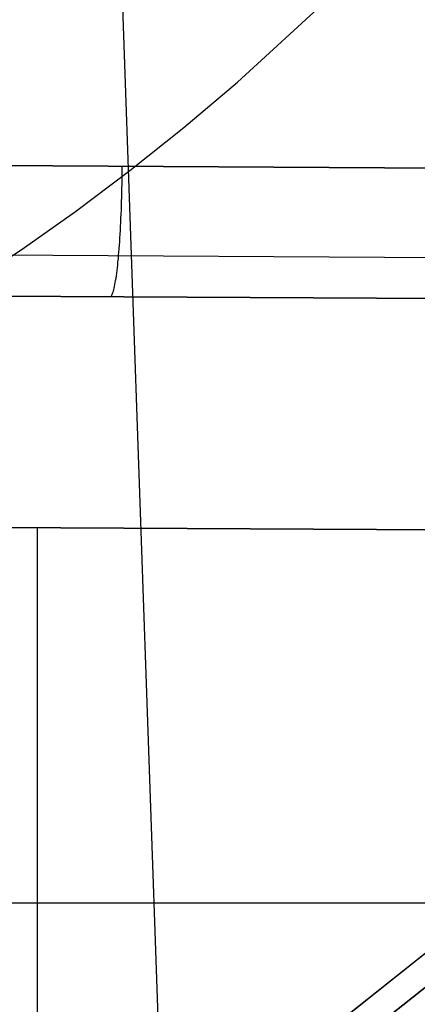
# Model space of a CAD drawing. Header units: millimetres. Extents: x -273 to 273, y -240 to 302.
# Tile 21 of 256: x -229 to -220, y -203 to -180. Entities that reach past the tile are written whole.
import ezdxf

# ---------------------------------------------------------------- set-up
doc = ezdxf.new("R2010")
doc.units = ezdxf.units.MM
doc.header["$MEASUREMENT"] = 0
doc.layers.add('IGES level 1', color=7, linetype='Continuous', true_color=0x3e413d)
doc.layers.add('IGES level 2', color=7, linetype='Continuous', true_color=0x008000)

msp = doc.modelspace()

# ---------------------------------------------------------------- linework, layer by layer
at = {"layer": 'IGES level 1'}
for p, q in [((-235.322, -183.829, 424.11), (-200.253, -184.033, 421.051)), ((-200.253, -184.033, 421.051), (-235.322, -183.829, 424.11)), ((-226.66, -183.986, 423.308), (-226.659, -183.883, 423.308)), ((-226.662, -184.194, 423.298), (-226.661, -184.09, 423.305)), ((-226.661, -184.09, 423.305), (-226.66, -183.986, 423.308)), ((-226.666, -184.4, 423.273), (-226.664, -184.297, 423.287)), ((-226.664, -184.297, 423.287), (-226.662, -184.194, 423.298)), ((-226.67, -184.603, 423.235), (-226.668, -184.502, 423.256)), ((-226.668, -184.502, 423.256), (-226.666, -184.4, 423.273)), ((-226.68, -184.903, 423.15), (-226.677, -184.804, 423.182)), ((-226.677, -184.804, 423.182), (-226.673, -184.704, 423.21)), ((-226.673, -184.704, 423.21), (-226.67, -184.603, 423.235)), ((-226.688, -185.097, 423.077), (-226.684, -185, 423.115)), ((-226.684, -185, 423.115), (-226.68, -184.903, 423.15)), ((-226.702, -185.377, 422.943), (-226.697, -185.285, 422.991)), ((-226.697, -185.285, 422.991), (-226.692, -185.192, 423.036)), ((-226.692, -185.192, 423.036), (-226.688, -185.097, 423.077)), ((-226.712, -185.556, 422.838), (-226.707, -185.467, 422.892)), ((-226.707, -185.467, 422.892), (-226.702, -185.377, 422.943)), ((-226.73, -185.808, 422.657), (-226.724, -185.726, 422.72)), ((-226.724, -185.726, 422.72), (-226.718, -185.642, 422.78)), ((-226.718, -185.642, 422.78), (-226.712, -185.556, 422.838)), ((-237.528, -185.9, 423.525), (-200.327, -186.118, 420.266)), ((-226.75, -186.041, 422.452), (-226.743, -185.966, 422.523)), ((-226.743, -185.966, 422.523), (-226.737, -185.888, 422.591)), ((-226.737, -185.888, 422.591), (-226.73, -185.808, 422.657)), ((-226.772, -186.251, 422.223), (-226.765, -186.184, 422.302)), ((-226.765, -186.184, 422.302), (-226.758, -186.114, 422.378)), ((-226.758, -186.114, 422.378), (-226.75, -186.041, 422.452)), ((-226.804, -186.492, 421.887), (-226.796, -186.437, 421.975)), ((-226.796, -186.437, 421.975), (-226.788, -186.378, 422.06)), ((-226.788, -186.378, 422.06), (-226.78, -186.316, 422.143)), ((-226.78, -186.316, 422.143), (-226.772, -186.251, 422.223)), ((-226.839, -186.685, 421.522), (-226.83, -186.641, 421.616)), ((-226.83, -186.641, 421.616), (-226.821, -186.595, 421.708)), ((-226.821, -186.595, 421.708), (-226.813, -186.545, 421.799)), ((-226.813, -186.545, 421.799), (-226.804, -186.492, 421.887)), ((-236.634, -186.869, 421.423), (-200.493, -187.083, 418.264)), ((-200.493, -187.083, 418.264), (-236.634, -186.869, 421.423)), ((-226.912, -186.909, 420.729), (-226.903, -186.893, 420.831)), ((-226.903, -186.893, 420.831), (-226.893, -186.874, 420.932)), ((-226.893, -186.874, 420.932), (-226.884, -186.851, 421.033)), ((-226.884, -186.851, 421.033), (-226.875, -186.825, 421.133)), ((-226.875, -186.825, 421.133), (-226.866, -186.795, 421.232)), ((-226.866, -186.795, 421.232), (-226.857, -186.761, 421.33)), ((-226.857, -186.761, 421.33), (-226.848, -186.725, 421.426)), ((-226.848, -186.725, 421.426), (-226.839, -186.685, 421.522)), ((-235.997, -215.291), (-200.493, -187.083, 418.264)), ((-200.493, -187.083, 418.264), (-235.997, -215.291, 0)), ((-226.931, -186.93, 420.523), (-226.922, -186.921, 420.626)), ((-226.922, -186.921, 420.626), (-226.912, -186.909, 420.729)), ((-206.196, -192.449, 427.613), (-236.584, -192.271, 430.308)), ((-236.584, -192.271, 430.308), (-206.196, -192.449, 427.613)), ((-228.645, -192.32, 429.568), (-228.645, -210.221, 159.472)), ((-206.196, -192.449, 427.613), (-241.494, -220.393, 6)), ((-241.494, -220.393, 6), (-206.196, -192.449, 427.613)), ((-251.534, -201.08, 210.712), (-218.111, -201.08, 210.712))]:
    msp.add_line(p, q, dxfattribs=at)
at = {"layer": 'IGES level 2', "color": 31, "true_color": 0xfabe47}
for p, q in [((-225.602, -210.045, 572.696), (-228.216, -135.131, 580.387)), ((-223.972, -181.919, 569.954), (-221.508, -179.656, 564.006)), ((-225.223, -182.976, 572.756), (-223.972, -181.919, 569.954)), ((-226.483, -183.981, 575.439), (-225.223, -182.976, 572.756)), ((-227.749, -184.934, 577.998), (-226.483, -183.981, 575.439)), ((-229.019, -185.832, 580.43), (-227.749, -184.934, 577.998)), ((-230.291, -186.674, 582.73), (-229.019, -185.832, 580.43))]:
    msp.add_line(p, q, dxfattribs=at)

doc.saveas('drawing.dxf')
